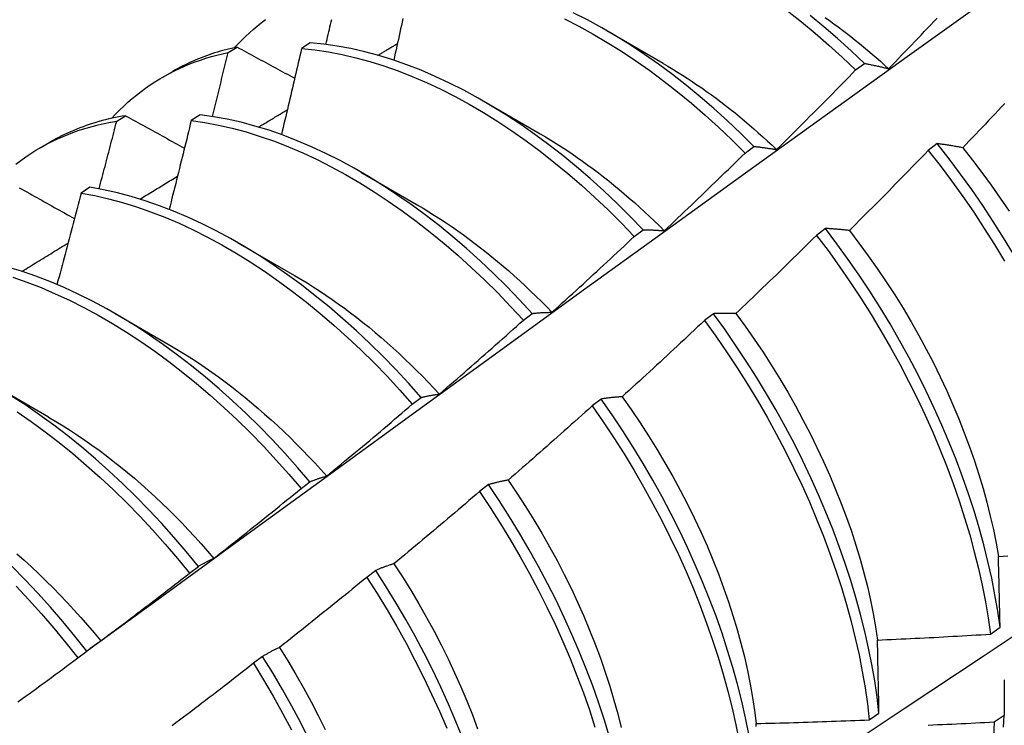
# Model space of a CAD drawing. Header units: inches. Extents: x 25 to 728, y 80 to 333.
# Tile 103 of 160: x 652.805 to 653.084, y 296.113 to 296.313. Entities that reach past the tile are written whole.
import ezdxf

# ---------------------------------------------------------------- set-up
doc = ezdxf.new("R2010")
doc.units = ezdxf.units.IN
doc.header["$MEASUREMENT"] = 0
doc.layers.add('Visible Edges(ANSI)', color=7, linetype='Continuous', lineweight=25)

msp = doc.modelspace()

# ---------------------------------------------------------------- linework, layer by layer
at = {"layer": 'Visible Edges(ANSI)'}
for p, q in [((652.97166, 296.30951), (652.98762, 296.30027)), ((652.88774, 296.30604), (652.88524, 296.30442)), ((652.86447, 296.30328), (652.867, 296.30483)), ((653.04213, 296.29834), (653.04464, 296.30022)), ((652.84602, 296.29635), (652.8488, 296.29795)), ((652.93686, 296.28947), (652.95282, 296.28023)), ((652.83291, 296.28382), (652.83543, 296.28538)), ((652.85651, 296.28565), (652.85401, 296.28402)), ((652.81122, 296.27631), (652.81401, 296.27792)), ((653.06526, 296.27748), (653.06273, 296.27556)), ((653.01083, 296.27482), (653.01334, 296.2767)), ((652.90206, 296.26943), (652.91802, 296.26019)), ((652.82532, 296.26511), (652.82282, 296.26346)), ((652.97949, 296.2512), (652.982, 296.25309)), ((653.03361, 296.25344), (653.03107, 296.25151)), ((652.86726, 296.24939), (652.88323, 296.24015)), ((652.83246, 296.22935), (652.84843, 296.22011)), ((652.94808, 296.22749), (652.9506, 296.22939)), ((653.00189, 296.22932), (652.99935, 296.22739)), ((652.79766, 296.20931), (652.81363, 296.20008)), ((652.91662, 296.20369), (652.91914, 296.2056)), ((652.97009, 296.20514), (652.96754, 296.20321)), ((652.88511, 296.17981), (652.88763, 296.18172)), ((652.93822, 296.1809), (652.93567, 296.17896)), ((652.85352, 296.15584), (652.85605, 296.15776)), ((652.90627, 296.1566), (652.90371, 296.15465)), ((653.08032, 296.13857), (653.08306, 296.14051)), ((652.82188, 296.13181), (652.82441, 296.13373)), ((652.87424, 296.13225), (652.87167, 296.1303)), ((653.046, 296.11429), (653.04875, 296.11623)), ((653.08422, 296.11551), (653.08142, 296.1136))]:
    msp.add_line(p, q, dxfattribs=at)
at = {"layer": 'Visible Edges(ANSI)', "flags": 128}
for points in [[(652.82437, 296.1337), (652.84779, 296.15077), (652.87118, 296.16781), (652.89454, 296.18481), (652.91788, 296.20177), (652.94119, 296.21869), (652.96447, 296.23557), (652.98774, 296.2524), (653.01098, 296.2692), (653.03419, 296.28594), (653.05739, 296.30264), (653.08057, 296.31929), (653.10373, 296.3359), (653.12688, 296.35245), (653.15001, 296.36895), (653.17313, 296.3854), (653.19623, 296.4018), (653.21933, 296.41814), (653.24241, 296.43442), (653.26548, 296.45065)], [(653.01334, 296.2767), (653.00961, 296.28039), (653.00584, 296.28397), (653.00201, 296.28742), (652.99815, 296.29075), (652.99424, 296.29396), (652.99031, 296.29703), (652.98634, 296.29997), (652.98235, 296.30277), (652.97834, 296.30543), (652.97432, 296.30794), (652.97028, 296.3103), (652.96624, 296.3125), (652.9622, 296.31456)], [(653.02285, 296.31506), (653.02679, 296.31197), (653.03069, 296.30875), (653.03455, 296.3054), (653.03836, 296.30193), (653.04213, 296.29834)], [(653.04464, 296.30022), (653.04086, 296.3038), (653.03704, 296.30726), (653.03318, 296.3106), (653.02928, 296.31381)], [(653.03352, 296.3132), (653.03474, 296.31233), (653.03596, 296.31145), (653.03718, 296.31055), (653.0384, 296.30964), (653.03961, 296.30872), (653.04081, 296.30778), (653.04202, 296.30682), (653.04322, 296.30585), (653.04442, 296.30487), (653.04561, 296.30387), (653.0468, 296.30286), (653.04798, 296.30184), (653.04916, 296.3008), (653.05033, 296.29975), (653.0515, 296.29869)], [(652.86625, 296.30467), (652.86728, 296.30576), (652.86833, 296.30683), (652.86939, 296.30786), (652.87048, 296.30887), (652.87159, 296.30984), (652.87272, 296.31079), (652.87386, 296.31171), (652.87503, 296.31259)], [(652.89215, 296.30559), (652.89232, 296.3063), (652.89248, 296.30701), (652.89265, 296.30772), (652.89282, 296.30842), (652.89298, 296.30913), (652.89315, 296.30984), (652.89331, 296.31055), (652.89348, 296.31126), (652.89364, 296.31197), (652.89381, 296.31268)], [(652.91397, 296.3129), (652.91375, 296.31192), (652.91354, 296.31094), (652.91332, 296.30995), (652.91311, 296.30897), (652.91289, 296.30799), (652.91267, 296.30701), (652.91245, 296.30603), (652.91224, 296.30504), (652.91202, 296.30406), (652.9118, 296.30308), (652.91158, 296.3021), (652.91136, 296.30111)], [(652.95972, 296.31281), (652.96376, 296.31074), (652.9678, 296.30852), (652.97183, 296.30615), (652.97586, 296.30363), (652.97987, 296.30096), (652.98386, 296.29815), (652.98782, 296.2952), (652.99176, 296.29212), (652.99566, 296.28891), (652.99952, 296.28556), (653.00334, 296.2821), (653.00711, 296.27852), (653.01083, 296.27482)], [(653.0515, 296.29869), (653.05242, 296.29964), (653.05334, 296.30059), (653.05426, 296.30155), (653.05518, 296.3025), (653.0561, 296.30346), (653.05702, 296.30441), (653.05793, 296.30537), (653.05885, 296.30633), (653.05976, 296.30728), (653.06068, 296.30824), (653.06159, 296.3092), (653.0625, 296.31016), (653.06341, 296.31113), (653.06432, 296.31209), (653.06523, 296.31305)], [(652.982, 296.25309), (652.97832, 296.25689), (652.97459, 296.26057), (652.97081, 296.26414), (652.96699, 296.26758), (652.96312, 296.27091), (652.95921, 296.27411), (652.95527, 296.27717), (652.95131, 296.2801), (652.94731, 296.28289), (652.9433, 296.28554), (652.93928, 296.28804), (652.93524, 296.29039), (652.9312, 296.29259), (652.92716, 296.29464), (652.92312, 296.29652), (652.91909, 296.29825), (652.91508, 296.29981), (652.91108, 296.30121), (652.90711, 296.30244), (652.90316, 296.3035), (652.89925, 296.30439), (652.89537, 296.30512), (652.89154, 296.30567), (652.88774, 296.30604)], [(652.90688, 296.3025), (652.90711, 296.30264), (652.90734, 296.30278), (652.90757, 296.30292), (652.9078, 296.30305), (652.90803, 296.30319), (652.90826, 296.30333), (652.90849, 296.30347), (652.90872, 296.30361), (652.90895, 296.30374), (652.90918, 296.30388), (652.90941, 296.30402), (652.90964, 296.30416), (652.90987, 296.3043), (652.9101, 296.30443), (652.91033, 296.30457), (652.91056, 296.30471), (652.91079, 296.30485), (652.91102, 296.30498), (652.91125, 296.30512), (652.91148, 296.30526), (652.91171, 296.3054), (652.91195, 296.30554), (652.91218, 296.30567), (652.91241, 296.30581)], [(652.83145, 296.28463), (652.83257, 296.28582), (652.83372, 296.28698), (652.83489, 296.2881), (652.83608, 296.28918), (652.8373, 296.29024), (652.83854, 296.29125), (652.8398, 296.29223), (652.84109, 296.29318), (652.8424, 296.29409), (652.84373, 296.29496), (652.84508, 296.2958), (652.84645, 296.2966), (652.84785, 296.29736), (652.84926, 296.29809), (652.8507, 296.29878), (652.85215, 296.29943), (652.85363, 296.30004), (652.85512, 296.30062), (652.85663, 296.30116), (652.85817, 296.30166), (652.85972, 296.30212), (652.86128, 296.30255), (652.86287, 296.30293), (652.86447, 296.30328)], [(652.867, 296.30483), (652.86618, 296.30466), (652.86538, 296.30447), (652.86457, 296.30428), (652.86378, 296.30407), (652.86298, 296.30386), (652.86219, 296.30364), (652.86141, 296.3034), (652.86063, 296.30316), (652.85985, 296.30291), (652.85908, 296.30264), (652.85831, 296.30237), (652.85755, 296.30209), (652.85679, 296.3018), (652.85604, 296.3015), (652.8553, 296.30119), (652.85455, 296.30086), (652.85382, 296.30053), (652.85309, 296.30019), (652.85236, 296.29984), (652.85164, 296.29949), (652.85092, 296.29912), (652.85021, 296.29874), (652.8495, 296.29835), (652.8488, 296.29795)], [(652.86001, 296.28517), (652.8602, 296.28592), (652.86039, 296.28668), (652.86058, 296.28743), (652.86077, 296.28819), (652.86095, 296.28894), (652.86114, 296.2897), (652.86133, 296.29045), (652.86151, 296.29121), (652.8617, 296.29196), (652.86189, 296.29272), (652.86207, 296.29347), (652.86226, 296.29423), (652.86245, 296.29498), (652.86263, 296.29574), (652.86282, 296.29649), (652.863, 296.29725), (652.86318, 296.298), (652.86337, 296.29876), (652.86355, 296.29951), (652.86374, 296.30026), (652.86392, 296.30102), (652.8641, 296.30177), (652.86429, 296.30253), (652.86447, 296.30328)], [(652.867, 296.30483), (652.86767, 296.30446), (652.86835, 296.3041), (652.86902, 296.30373), (652.8697, 296.30336), (652.87037, 296.303), (652.87105, 296.30263), (652.87173, 296.30226), (652.87241, 296.30189), (652.87308, 296.30153), (652.87376, 296.30116), (652.87444, 296.30079), (652.87512, 296.30042), (652.8758, 296.30006), (652.87648, 296.29969), (652.87716, 296.29932), (652.87784, 296.29895), (652.87852, 296.29859), (652.87921, 296.29822), (652.87989, 296.29785), (652.88057, 296.29748), (652.88126, 296.29711), (652.88194, 296.29674), (652.88262, 296.29638), (652.88331, 296.29601)], [(652.88524, 296.30442), (652.88501, 296.3034), (652.88478, 296.30239), (652.88455, 296.30137), (652.88431, 296.30036), (652.88408, 296.29934), (652.88384, 296.29833), (652.88361, 296.29731), (652.88337, 296.2963), (652.88314, 296.29528), (652.8829, 296.29427), (652.88267, 296.29325), (652.88243, 296.29223), (652.88219, 296.29122), (652.88195, 296.2902), (652.88172, 296.28919), (652.88148, 296.28817), (652.88124, 296.28715), (652.881, 296.28614), (652.88076, 296.28512), (652.88052, 296.2841), (652.88028, 296.28309), (652.88003, 296.28207), (652.87979, 296.28105), (652.87955, 296.28004)], [(652.88524, 296.30442), (652.88904, 296.30403), (652.89288, 296.30346), (652.89676, 296.30273), (652.90067, 296.30182), (652.90462, 296.30075), (652.9086, 296.2995), (652.9126, 296.29809), (652.91661, 296.29652), (652.92064, 296.29478), (652.92468, 296.29288), (652.92872, 296.29083), (652.93276, 296.28862), (652.9368, 296.28626), (652.94082, 296.28374), (652.94483, 296.28108), (652.94882, 296.27828), (652.95279, 296.27534), (652.95672, 296.27227), (652.96063, 296.26906), (652.96449, 296.26573), (652.96832, 296.26227), (652.97209, 296.25869), (652.97582, 296.255), (652.97949, 296.2512)], [(652.98763, 296.30021), (652.98901, 296.29941), (652.99038, 296.29859), (652.99175, 296.29775), (652.99312, 296.29688), (652.99449, 296.296), (652.99586, 296.2951), (652.99722, 296.29418), (652.99858, 296.29325), (652.99994, 296.29229), (653.0013, 296.29131), (653.00265, 296.29032), (653.00399, 296.28931), (653.00534, 296.28827), (653.00667, 296.28723), (653.00801, 296.28616), (653.00934, 296.28507), (653.01066, 296.28397), (653.01198, 296.28285), (653.01329, 296.28171), (653.0146, 296.28056), (653.0159, 296.27939), (653.01719, 296.2782), (653.01848, 296.277), (653.01976, 296.27578)], [(653.04464, 296.30022), (653.04491, 296.30016), (653.04519, 296.30011), (653.04547, 296.30006), (653.04575, 296.3), (653.04603, 296.29994), (653.04632, 296.29989), (653.0466, 296.29983), (653.04688, 296.29977), (653.04717, 296.29971), (653.04745, 296.29965), (653.04774, 296.29959), (653.04802, 296.29952), (653.04831, 296.29946), (653.04859, 296.2994), (653.04888, 296.29933), (653.04917, 296.29926), (653.04946, 296.29919), (653.04975, 296.29912), (653.05004, 296.29905), (653.05033, 296.29898), (653.05062, 296.29891), (653.05092, 296.29884), (653.05121, 296.29876), (653.0515, 296.29869)], [(653.01976, 296.27578), (653.0207, 296.27671), (653.02164, 296.27764), (653.02258, 296.27858), (653.02352, 296.27951), (653.02446, 296.28044), (653.0254, 296.28138), (653.02633, 296.28231), (653.02727, 296.28325), (653.0282, 296.28418), (653.02914, 296.28512), (653.03007, 296.28606), (653.031, 296.287), (653.03194, 296.28794), (653.03287, 296.28888), (653.0338, 296.28982), (653.03473, 296.29077), (653.03566, 296.29171), (653.03658, 296.29265), (653.03751, 296.2936), (653.03844, 296.29455), (653.03936, 296.29549), (653.04029, 296.29644), (653.04121, 296.29739), (653.04213, 296.29834)], [(653.08436, 296.28884), (653.08345, 296.28787), (653.08254, 296.2869), (653.08163, 296.28593), (653.08072, 296.28497), (653.07981, 296.28401), (653.07889, 296.28304), (653.07798, 296.28208), (653.07706, 296.28112), (653.07615, 296.28016), (653.07523, 296.2792), (653.07431, 296.27824), (653.07339, 296.27728), (653.07247, 296.27632)], [(652.83543, 296.28538), (652.83447, 296.28523), (652.83351, 296.28505), (652.83256, 296.28487), (652.83161, 296.28467), (652.83067, 296.28446), (652.82974, 296.28423), (652.82881, 296.28399), (652.82789, 296.28374), (652.82697, 296.28347), (652.82606, 296.28319), (652.82516, 296.2829), (652.82426, 296.2826), (652.82337, 296.28228), (652.82248, 296.28195), (652.8216, 296.2816), (652.82073, 296.28124), (652.81987, 296.28087), (652.81901, 296.28049), (652.81816, 296.28009), (652.81731, 296.27968), (652.81647, 296.27926), (652.81564, 296.27883), (652.81482, 296.27838), (652.81401, 296.27792)], [(652.83543, 296.28538), (652.83612, 296.285), (652.83681, 296.28462), (652.8375, 296.28424), (652.83819, 296.28386), (652.83888, 296.28348), (652.83958, 296.2831), (652.84027, 296.28271), (652.84096, 296.28233), (652.84165, 296.28195), (652.84235, 296.28157), (652.84304, 296.28119), (652.84373, 296.2808), (652.84443, 296.28042), (652.84512, 296.28004), (652.84582, 296.27965), (652.84652, 296.27927), (652.84721, 296.27889), (652.84791, 296.27851), (652.84861, 296.27812), (652.84931, 296.27774), (652.85, 296.27736), (652.8507, 296.27697), (652.8514, 296.27659), (652.8521, 296.27621)], [(652.9506, 296.22939), (652.94698, 296.23328), (652.9433, 296.23707), (652.93957, 296.24074), (652.93579, 296.2443), (652.93196, 296.24775), (652.92809, 296.25106), (652.92418, 296.25425), (652.92024, 296.25731), (652.91627, 296.26023), (652.91228, 296.26301), (652.90827, 296.26565), (652.90424, 296.26815), (652.9002, 296.27049), (652.89616, 296.27268), (652.89212, 296.27471), (652.88808, 296.27659), (652.88406, 296.2783), (652.88004, 296.27986), (652.87605, 296.28125), (652.87207, 296.28247), (652.86813, 296.28352), (652.86422, 296.2844), (652.86034, 296.28511), (652.85651, 296.28565)], [(652.87309, 296.28217), (652.87343, 296.28237), (652.87377, 296.28258), (652.87411, 296.28278), (652.87444, 296.28299), (652.87478, 296.28319), (652.87512, 296.2834), (652.87546, 296.2836), (652.8758, 296.28381), (652.87614, 296.28401), (652.87648, 296.28422), (652.87682, 296.28442), (652.87715, 296.28462), (652.87749, 296.28483), (652.87783, 296.28503), (652.87817, 296.28524), (652.87851, 296.28544), (652.87885, 296.28565), (652.87919, 296.28585), (652.87953, 296.28606), (652.87986, 296.28626), (652.8802, 296.28647), (652.88054, 296.28667), (652.88088, 296.28687), (652.88122, 296.28708)], [(652.80437, 296.27171), (652.80575, 296.27275), (652.80716, 296.27375), (652.80859, 296.2747), (652.81005, 296.27562), (652.81153, 296.27649), (652.81304, 296.27732), (652.81458, 296.2781), (652.81613, 296.27885), (652.81771, 296.27954), (652.81932, 296.2802), (652.82094, 296.28081), (652.82259, 296.28137), (652.82426, 296.28189), (652.82595, 296.28237), (652.82766, 296.2828), (652.82939, 296.28319), (652.83114, 296.28353), (652.83291, 296.28382)], [(652.82792, 296.26466), (652.82813, 296.26546), (652.82834, 296.26626), (652.82855, 296.26706), (652.82876, 296.26785), (652.82897, 296.26865), (652.82918, 296.26945), (652.82939, 296.27025), (652.8296, 296.27105), (652.82981, 296.27185), (652.83002, 296.27265), (652.83023, 296.27344), (652.83044, 296.27424), (652.83064, 296.27504), (652.83085, 296.27584), (652.83106, 296.27664), (652.83127, 296.27744), (652.83147, 296.27823), (652.83168, 296.27903), (652.83189, 296.27983), (652.83209, 296.28063), (652.8323, 296.28143), (652.8325, 296.28223), (652.83271, 296.28302), (652.83291, 296.28382)], [(652.85401, 296.28402), (652.85376, 296.28297), (652.8535, 296.28192), (652.85325, 296.28087), (652.85299, 296.27983), (652.85273, 296.27878), (652.85248, 296.27773), (652.85222, 296.27668), (652.85196, 296.27564), (652.8517, 296.27459), (652.85144, 296.27354), (652.85118, 296.27249), (652.85092, 296.27144), (652.85066, 296.2704), (652.8504, 296.26935), (652.85014, 296.2683), (652.84988, 296.26725), (652.84962, 296.2662), (652.84935, 296.26515), (652.84909, 296.2641), (652.84883, 296.26306), (652.84856, 296.26201), (652.8483, 296.26096), (652.84803, 296.25991), (652.84777, 296.25886)], [(652.85401, 296.28402), (652.85785, 296.28346), (652.86173, 296.28274), (652.86564, 296.28184), (652.86959, 296.28078), (652.87356, 296.27954), (652.87756, 296.27814), (652.88158, 296.27658), (652.8856, 296.27485), (652.88964, 296.27296), (652.89368, 296.27092), (652.89772, 296.26871), (652.90176, 296.26636), (652.90578, 296.26386), (652.9098, 296.26121), (652.91379, 296.25841), (652.91775, 296.25548), (652.92169, 296.25241), (652.9256, 296.24922), (652.92947, 296.24589), (652.93329, 296.24244), (652.93707, 296.23887), (652.9408, 296.23518), (652.94447, 296.23139), (652.94808, 296.22749)], [(652.95282, 296.28027), (652.95433, 296.27938), (652.95584, 296.27847), (652.95735, 296.27753), (652.95885, 296.27657), (652.96036, 296.27559), (652.96186, 296.27458), (652.96335, 296.27355), (652.96485, 296.2725), (652.96633, 296.27142), (652.96782, 296.27032), (652.9693, 296.2692), (652.97077, 296.26806), (652.97225, 296.2669), (652.97371, 296.26572), (652.97517, 296.26451), (652.97662, 296.26329), (652.97807, 296.26204), (652.97951, 296.26078), (652.98094, 296.25949), (652.98236, 296.25819), (652.98378, 296.25687), (652.98519, 296.25553), (652.98659, 296.25417), (652.98798, 296.25279)], [(653.07247, 296.27632), (653.07217, 296.27638), (653.07186, 296.27644), (653.07155, 296.27649), (653.07124, 296.27655), (653.07094, 296.27661), (653.07063, 296.27666), (653.07033, 296.27671), (653.07002, 296.27677), (653.06972, 296.27682), (653.06942, 296.27687), (653.06912, 296.27692), (653.06881, 296.27697), (653.06851, 296.27701), (653.06821, 296.27706), (653.06792, 296.27711), (653.06762, 296.27715), (653.06732, 296.2772), (653.06702, 296.27724), (653.06673, 296.27728), (653.06643, 296.27733), (653.06614, 296.27737), (653.06585, 296.27741), (653.06555, 296.27744), (653.06526, 296.27748)], [(653.08687, 296.24618), (653.08405, 296.25084), (653.08114, 296.25544), (653.07814, 296.25999), (653.07505, 296.26447), (653.07187, 296.26888), (653.0686, 296.27322), (653.06526, 296.27748)], [(652.98798, 296.25279), (652.98894, 296.2537), (652.9899, 296.25461), (652.99086, 296.25552), (652.99182, 296.25643), (652.99278, 296.25734), (652.99374, 296.25825), (652.99469, 296.25916), (652.99565, 296.26008), (652.9966, 296.26099), (652.99756, 296.26191), (652.99851, 296.26282), (652.99946, 296.26374), (653.00042, 296.26466), (653.00137, 296.26558), (653.00232, 296.2665), (653.00327, 296.26742), (653.00422, 296.26834), (653.00516, 296.26926), (653.00611, 296.27019), (653.00706, 296.27111), (653.008, 296.27204), (653.00895, 296.27296), (653.00989, 296.27389), (653.01083, 296.27482)], [(653.01334, 296.2767), (653.0136, 296.27668), (653.01386, 296.27665), (653.01412, 296.27662), (653.01438, 296.27659), (653.01465, 296.27656), (653.01491, 296.27653), (653.01517, 296.27649), (653.01544, 296.27646), (653.0157, 296.27643), (653.01597, 296.27639), (653.01624, 296.27635), (653.0165, 296.27632), (653.01677, 296.27628), (653.01704, 296.27624), (653.01731, 296.2762), (653.01758, 296.27615), (653.01785, 296.27611), (653.01812, 296.27607), (653.01839, 296.27602), (653.01867, 296.27598), (653.01894, 296.27593), (653.01921, 296.27588), (653.01949, 296.27583), (653.01976, 296.27578)], [(653.06273, 296.27556), (653.06181, 296.27461), (653.06089, 296.27365), (653.05996, 296.2727), (653.05904, 296.27175), (653.05811, 296.27079), (653.05719, 296.26984), (653.05626, 296.26889), (653.05533, 296.26794), (653.0544, 296.267), (653.05347, 296.26605), (653.05254, 296.2651), (653.05161, 296.26416), (653.05068, 296.26321), (653.04975, 296.26227), (653.04882, 296.26132), (653.04788, 296.26038), (653.04695, 296.25944), (653.04601, 296.2585), (653.04508, 296.25756), (653.04414, 296.25662), (653.0432, 296.25568), (653.04227, 296.25474), (653.04133, 296.25381), (653.04039, 296.25287)], [(653.06273, 296.27556), (653.06607, 296.2713), (653.06933, 296.26695), (653.0725, 296.26253), (653.07559, 296.25804), (653.07858, 296.25349), (653.08148, 296.24888), (653.08429, 296.24423)], [(653.07247, 296.27632), (653.07524, 296.27284), (653.07793, 296.2693), (653.08057, 296.2657), (653.08313, 296.26205), (653.08563, 296.25835)], [(652.83949, 296.26177), (652.83993, 296.26204), (652.84037, 296.26231), (652.84082, 296.26258), (652.84126, 296.26285), (652.8417, 296.26312), (652.84215, 296.26339), (652.84259, 296.26366), (652.84303, 296.26393), (652.84348, 296.2642), (652.84392, 296.26447), (652.84436, 296.26474), (652.84481, 296.26501), (652.84525, 296.26528), (652.84569, 296.26555), (652.84614, 296.26582), (652.84658, 296.26609), (652.84702, 296.26636), (652.84747, 296.26663), (652.84791, 296.2669), (652.84835, 296.26717), (652.8488, 296.26744), (652.84924, 296.26771), (652.84968, 296.26798), (652.85013, 296.26825)], [(652.80534, 296.26499), (652.80605, 296.2646), (652.80675, 296.2642), (652.80746, 296.26381), (652.80816, 296.26341), (652.80887, 296.26301), (652.80957, 296.26262), (652.81028, 296.26222), (652.81099, 296.26182), (652.8117, 296.26143), (652.81241, 296.26103), (652.81312, 296.26063), (652.81383, 296.26024), (652.81454, 296.25984), (652.81525, 296.25944), (652.81596, 296.25904), (652.81667, 296.25865), (652.81738, 296.25825), (652.8181, 296.25785), (652.81881, 296.25745), (652.81952, 296.25705), (652.82024, 296.25666), (652.82095, 296.25626)], [(652.82282, 296.26346), (652.82254, 296.26238), (652.82227, 296.26131), (652.82199, 296.26023), (652.82171, 296.25915), (652.82143, 296.25807), (652.82115, 296.257), (652.82086, 296.25592), (652.82058, 296.25484), (652.8203, 296.25376), (652.82002, 296.25268), (652.81973, 296.25161), (652.81945, 296.25053), (652.81916, 296.24945), (652.81888, 296.24837), (652.81859, 296.24729), (652.81831, 296.24622), (652.81802, 296.24514), (652.81773, 296.24406), (652.81745, 296.24298), (652.81716, 296.2419), (652.81687, 296.24082), (652.81658, 296.23975), (652.81629, 296.23867), (652.816, 296.23759)], [(652.82282, 296.26346), (652.8267, 296.26275), (652.83061, 296.26186), (652.83456, 296.26081), (652.83853, 296.25958), (652.84252, 296.25819), (652.84654, 296.25664), (652.85057, 296.25492), (652.8546, 296.25304), (652.85864, 296.251), (652.86269, 296.24881), (652.86672, 296.24647), (652.87075, 296.24397), (652.87476, 296.24133), (652.87875, 296.23854), (652.88272, 296.23562), (652.88666, 296.23256), (652.89057, 296.22937), (652.89444, 296.22605), (652.89827, 296.22261), (652.90205, 296.21904), (652.90578, 296.21537), (652.90946, 296.21158), (652.91307, 296.20769), (652.91662, 296.20369)], [(652.91914, 296.2056), (652.91559, 296.20959), (652.91197, 296.21347), (652.90829, 296.21725), (652.90455, 296.22092), (652.90077, 296.22447), (652.89693, 296.22791), (652.89306, 296.23122), (652.88915, 296.2344), (652.88521, 296.23745), (652.88124, 296.24036), (652.87724, 296.24314), (652.87323, 296.24577), (652.8692, 296.24825), (652.86517, 296.25058), (652.86112, 296.25276), (652.85708, 296.25479), (652.85305, 296.25666), (652.84902, 296.25836), (652.84501, 296.25991), (652.84101, 296.26128), (652.83704, 296.26249), (652.8331, 296.26354), (652.82919, 296.26441), (652.82532, 296.26511)], [(652.94513, 296.04464), (652.96742, 296.05918), (652.98968, 296.07375), (653.0119, 296.08835), (653.03408, 296.10299), (653.05621, 296.11765), (653.07831, 296.13234), (653.10037, 296.14706), (653.12239, 296.16181), (653.14437, 296.17658), (653.1663, 296.19138), (653.1882, 296.20621), (653.21006, 296.22105), (653.23187, 296.23592), (653.25365, 296.25081), (653.27538, 296.26573)], [(652.91801, 296.26014), (652.91966, 296.25917), (652.92131, 296.25817), (652.92295, 296.25714), (652.92459, 296.25609), (652.92623, 296.25501), (652.92786, 296.2539), (652.92949, 296.25277), (652.93112, 296.25161), (652.93274, 296.25042), (652.93436, 296.24921), (652.93597, 296.24797), (652.93757, 296.24671), (652.93916, 296.24542), (652.94075, 296.24411), (652.94234, 296.24277), (652.94391, 296.24141), (652.94547, 296.24003), (652.94703, 296.23862), (652.94858, 296.23719), (652.95012, 296.23574), (652.95164, 296.23427), (652.95316, 296.23277), (652.95467, 296.23125), (652.95616, 296.22971)], [(652.982, 296.25309), (652.98224, 296.25309), (652.98248, 296.25309), (652.98272, 296.25309), (652.98297, 296.25308), (652.98321, 296.25308), (652.98346, 296.25307), (652.9837, 296.25307), (652.98395, 296.25306), (652.9842, 296.25305), (652.98445, 296.25304), (652.98469, 296.25303), (652.98494, 296.25302), (652.98519, 296.253), (652.98544, 296.25299), (652.98569, 296.25297), (652.98595, 296.25296), (652.9862, 296.25294), (652.98645, 296.25292), (652.9867, 296.2529), (652.98696, 296.25288), (652.98721, 296.25286), (652.98747, 296.25284), (652.98773, 296.25281), (652.98798, 296.25279)], [(653.04039, 296.25287), (653.0401, 296.2529), (653.03981, 296.25294), (653.03952, 296.25297), (653.03923, 296.253), (653.03894, 296.25303), (653.03865, 296.25306), (653.03837, 296.25309), (653.03808, 296.25312), (653.0378, 296.25315), (653.03751, 296.25317), (653.03723, 296.2532), (653.03695, 296.25322), (653.03666, 296.25325), (653.03638, 296.25327), (653.0361, 296.25329), (653.03582, 296.25331), (653.03554, 296.25333), (653.03526, 296.25335), (653.03499, 296.25337), (653.03471, 296.25338), (653.03443, 296.2534), (653.03416, 296.25341), (653.03388, 296.25343), (653.03361, 296.25344)], [(653.08306, 296.14051), (653.0824, 296.14509), (653.08161, 296.14971), (653.08068, 296.15439), (653.07963, 296.15911), (653.07844, 296.16387), (653.07713, 296.16866), (653.07569, 296.17347), (653.07412, 296.17831), (653.07242, 296.18316), (653.07061, 296.18802), (653.06867, 296.19287), (653.06661, 296.19773), (653.06443, 296.20257), (653.06215, 296.2074), (653.05975, 296.2122), (653.05724, 296.21698), (653.05462, 296.22172), (653.0519, 296.22642), (653.04909, 296.23107), (653.04617, 296.23567), (653.04316, 296.24022), (653.04006, 296.2447), (653.03688, 296.2491), (653.03361, 296.25344)], [(653.04039, 296.25287), (653.04309, 296.24933), (653.04573, 296.24573), (653.0483, 296.24208), (653.0508, 296.23838), (653.05323, 296.23464), (653.05558, 296.23085), (653.05785, 296.22702), (653.06004, 296.22317), (653.06215, 296.21928), (653.06417, 296.21537), (653.0661, 296.21143), (653.06795, 296.20748), (653.0697, 296.20353), (653.07136, 296.19956), (653.07293, 296.19559), (653.0744, 296.19163), (653.07577, 296.18767), (653.07705, 296.18373), (653.07823, 296.17981), (653.07931, 296.1759), (653.08029, 296.17202), (653.08116, 296.16818), (653.08193, 296.16437), (653.0826, 296.1606)], [(652.80606, 296.24129), (652.8066, 296.24163), (652.80715, 296.24196), (652.80769, 296.2423), (652.80824, 296.24263), (652.80878, 296.24297), (652.80933, 296.2433), (652.80987, 296.24364), (652.81041, 296.24397), (652.81096, 296.24431), (652.8115, 296.24464), (652.81205, 296.24498), (652.81259, 296.24531), (652.81314, 296.24564), (652.81368, 296.24598), (652.81423, 296.24631), (652.81477, 296.24665), (652.81532, 296.24698), (652.81586, 296.24732), (652.81641, 296.24765), (652.81695, 296.24798), (652.8175, 296.24832), (652.81804, 296.24865), (652.81859, 296.24899), (652.81913, 296.24932)], [(652.95616, 296.22971), (652.95714, 296.2306), (652.95812, 296.23149), (652.9591, 296.23237), (652.96008, 296.23326), (652.96106, 296.23415), (652.96203, 296.23504), (652.96301, 296.23593), (652.96398, 296.23682), (652.96496, 296.23771), (652.96593, 296.2386), (652.96691, 296.2395), (652.96788, 296.24039), (652.96885, 296.24129), (652.96982, 296.24219), (652.97079, 296.24308), (652.97176, 296.24398), (652.97273, 296.24488), (652.9737, 296.24578), (652.97466, 296.24668), (652.97563, 296.24758), (652.97659, 296.24849), (652.97756, 296.24939), (652.97852, 296.25029), (652.97949, 296.2512)], [(653.03107, 296.25151), (653.03013, 296.25058), (653.02919, 296.24965), (653.02824, 296.24872), (653.0273, 296.24779), (653.02635, 296.24686), (653.02541, 296.24593), (653.02446, 296.245), (653.02351, 296.24407), (653.02256, 296.24315), (653.02161, 296.24222), (653.02066, 296.2413), (653.01971, 296.24037), (653.01876, 296.23945), (653.01781, 296.23853), (653.01685, 296.23761), (653.0159, 296.23669), (653.01494, 296.23577), (653.01399, 296.23485), (653.01303, 296.23393), (653.01208, 296.23302), (653.01112, 296.2321), (653.01016, 296.23119), (653.0092, 296.23027), (653.00824, 296.22936)], [(653.03107, 296.25151), (653.03434, 296.24717), (653.03751, 296.24276), (653.04061, 296.23827), (653.04361, 296.23373), (653.04652, 296.22912), (653.04933, 296.22446), (653.05204, 296.21976), (653.05465, 296.21502), (653.05715, 296.21024), (653.05954, 296.20543), (653.06182, 296.20061), (653.06398, 296.19576), (653.06603, 296.19091), (653.06796, 296.18605), (653.06977, 296.18119), (653.07146, 296.17634), (653.07302, 296.17151), (653.07445, 296.16669), (653.07575, 296.16191), (653.07693, 296.15715), (653.07797, 296.15243), (653.07889, 296.14776), (653.07967, 296.14314), (653.08032, 296.13857)], [(652.88763, 296.18172), (652.88414, 296.1858), (652.88057, 296.18978), (652.87695, 296.19366), (652.87327, 296.19743), (652.86953, 296.20109), (652.86574, 296.20464), (652.86191, 296.20807), (652.85803, 296.21137), (652.85412, 296.21454), (652.85017, 296.21759), (652.8462, 296.22049), (652.84221, 296.22326), (652.83819, 296.22588), (652.83416, 296.22835), (652.83013, 296.23068), (652.82609, 296.23285), (652.82204, 296.23487), (652.81801, 296.23672), (652.81398, 296.23842), (652.80997, 296.23995), (652.80598, 296.24132), (652.80201, 296.24252)], [(652.80349, 296.23962), (652.80749, 296.23824), (652.8115, 296.23669), (652.81553, 296.23499), (652.81956, 296.23312), (652.82361, 296.23109), (652.82765, 296.22891), (652.83168, 296.22657), (652.83571, 296.22408), (652.83972, 296.22145), (652.84372, 296.21867), (652.84769, 296.21576), (652.85163, 296.21271), (652.85554, 296.20952), (652.85941, 296.20621), (652.86324, 296.20278), (652.86703, 296.19922), (652.87076, 296.19555), (652.87444, 296.19177), (652.87806, 296.18788), (652.88162, 296.18389), (652.88511, 296.17981)], [(652.88323, 296.24016), (652.88502, 296.23911), (652.8868, 296.23803), (652.88858, 296.23692), (652.89035, 296.23577), (652.89212, 296.23459), (652.89389, 296.23338), (652.89565, 296.23214), (652.8974, 296.23087), (652.89915, 296.22956), (652.9009, 296.22822), (652.90263, 296.22686), (652.90436, 296.22546), (652.90608, 296.22403), (652.90779, 296.22257), (652.90949, 296.22109), (652.91118, 296.21958), (652.91286, 296.21804), (652.91453, 296.21647), (652.91619, 296.21488), (652.91783, 296.21327), (652.91947, 296.21162), (652.92109, 296.20996), (652.9227, 296.20827), (652.92429, 296.20656)], [(652.9506, 296.22939), (652.95082, 296.22942), (652.95105, 296.22944), (652.95127, 296.22946), (652.9515, 296.22949), (652.95173, 296.22951), (652.95196, 296.22953), (652.95218, 296.22955), (652.95241, 296.22956), (652.95264, 296.22958), (652.95287, 296.2296), (652.9531, 296.22961), (652.95333, 296.22963), (652.95357, 296.22964), (652.9538, 296.22965), (652.95403, 296.22966), (652.95427, 296.22967), (652.9545, 296.22968), (652.95474, 296.22969), (652.95497, 296.2297), (652.95521, 296.2297), (652.95545, 296.22971), (652.95568, 296.22971), (652.95592, 296.22971), (652.95616, 296.22971)], [(652.92429, 296.20656), (652.92529, 296.20742), (652.92629, 296.20828), (652.92729, 296.20915), (652.92829, 296.21001), (652.92928, 296.21088), (652.93028, 296.21174), (652.93128, 296.21261), (652.93227, 296.21348), (652.93327, 296.21435), (652.93426, 296.21522), (652.93525, 296.21609), (652.93624, 296.21696), (652.93723, 296.21783), (652.93822, 296.21871), (652.93921, 296.21958), (652.9402, 296.22046), (652.94119, 296.22133), (652.94218, 296.22221), (652.94316, 296.22309), (652.94415, 296.22397), (652.94513, 296.22485), (652.94612, 296.22573), (652.9471, 296.22661), (652.94808, 296.22749)], [(652.99935, 296.22739), (652.99838, 296.22648), (652.99742, 296.22557), (652.99645, 296.22466), (652.99549, 296.22376), (652.99452, 296.22285), (652.99356, 296.22195), (652.99259, 296.22104), (652.99162, 296.22014), (652.99065, 296.21923), (652.98968, 296.21833), (652.98871, 296.21743), (652.98774, 296.21653), (652.98677, 296.21563), (652.9858, 296.21473), (652.98482, 296.21383), (652.98385, 296.21294), (652.98287, 296.21204), (652.9819, 296.21115), (652.98092, 296.21025), (652.97995, 296.20936), (652.97897, 296.20847), (652.97799, 296.20757), (652.97701, 296.20668), (652.97603, 296.20579)], [(652.99935, 296.22739), (653.00253, 296.22298), (653.00563, 296.2185), (653.00863, 296.21396), (653.01155, 296.20936), (653.01437, 296.2047), (653.01708, 296.2), (653.0197, 296.19526), (653.0222, 296.19048), (653.0246, 296.18568), (653.02689, 296.18085), (653.02906, 296.17601), (653.03112, 296.17116), (653.03305, 296.1663), (653.03487, 296.16144), (653.03656, 296.15659), (653.03813, 296.15176), (653.03957, 296.14694), (653.04088, 296.14215), (653.04207, 296.13739), (653.04312, 296.13267), (653.04404, 296.128), (653.04483, 296.12337), (653.04548, 296.1188), (653.046, 296.11429)], [(653.00824, 296.22936), (653.00797, 296.22937), (653.0077, 296.22938), (653.00742, 296.22939), (653.00715, 296.22939), (653.00688, 296.2294), (653.00661, 296.2294), (653.00635, 296.22941), (653.00608, 296.22941), (653.00581, 296.22941), (653.00554, 296.22941), (653.00528, 296.22941), (653.00501, 296.22941), (653.00475, 296.22941), (653.00448, 296.22941), (653.00422, 296.2294), (653.00396, 296.2294), (653.0037, 296.22939), (653.00344, 296.22939), (653.00318, 296.22938), (653.00292, 296.22937), (653.00266, 296.22936), (653.0024, 296.22935), (653.00214, 296.22934), (653.00189, 296.22932)], [(653.04875, 296.11623), (653.04822, 296.12074), (653.04756, 296.12532), (653.04676, 296.12995), (653.04583, 296.13463), (653.04476, 296.13935), (653.04357, 296.14411), (653.04225, 296.1489), (653.0408, 296.15372), (653.03922, 296.15856), (653.03752, 296.16341), (653.03569, 296.16827), (653.03375, 296.17312), (653.03168, 296.17798), (653.0295, 296.18282), (653.02721, 296.18765), (653.0248, 296.19245), (653.02229, 296.19722), (653.01966, 296.20196), (653.01694, 296.20666), (653.01412, 296.21131), (653.0112, 296.21591), (653.00818, 296.22044), (653.00508, 296.22492), (653.00189, 296.22932)], [(653.00824, 296.22936), (653.01088, 296.22577), (653.01344, 296.22212), (653.01593, 296.21842), (653.01835, 296.21467), (653.0207, 296.21088), (653.02296, 296.20705), (653.02515, 296.20319), (653.02725, 296.1993), (653.02928, 296.19538), (653.03121, 296.19145), (653.03306, 296.1875), (653.03483, 296.18354), (653.0365, 296.17957), (653.03807, 296.17561), (653.03956, 296.17164), (653.04094, 296.16769), (653.04223, 296.16375), (653.04342, 296.15982), (653.0445, 296.15592), (653.04548, 296.15205), (653.04636, 296.1482), (653.04712, 296.14439), (653.04779, 296.14063), (653.04835, 296.1369)], [(652.84842, 296.22013), (652.85034, 296.219), (652.85225, 296.21782), (652.85417, 296.21661), (652.85608, 296.21536), (652.85798, 296.21408), (652.85988, 296.21275), (652.86177, 296.21139), (652.86366, 296.21), (652.86554, 296.20857), (652.86741, 296.2071), (652.86927, 296.2056), (652.87113, 296.20407), (652.87297, 296.20251), (652.8748, 296.20091), (652.87662, 296.19929), (652.87843, 296.19763), (652.88022, 296.19594), (652.88201, 296.19422), (652.88377, 296.19248), (652.88553, 296.1907), (652.88726, 296.1889), (652.88899, 296.18707), (652.89069, 296.18521), (652.89238, 296.18333)], [(652.85605, 296.15776), (652.85263, 296.16193), (652.84913, 296.166), (652.84556, 296.16997), (652.84193, 296.17385), (652.83825, 296.17761), (652.83451, 296.18127), (652.83072, 296.18481), (652.82688, 296.18823), (652.823, 296.19152), (652.81909, 296.19469), (652.81514, 296.19772), (652.81117, 296.20062), (652.80717, 296.20338), (652.80315, 296.20599)], [(652.91914, 296.2056), (652.91935, 296.20565), (652.91956, 296.2057), (652.91977, 296.20575), (652.91998, 296.2058), (652.92019, 296.20585), (652.9204, 296.2059), (652.92061, 296.20594), (652.92082, 296.20599), (652.92103, 296.20603), (652.92125, 296.20607), (652.92146, 296.20611), (652.92168, 296.20615), (652.92189, 296.20619), (652.92211, 296.20623), (652.92232, 296.20627), (652.92254, 296.20631), (652.92276, 296.20634), (652.92297, 296.20638), (652.92319, 296.20641), (652.92341, 296.20644), (652.92363, 296.20647), (652.92385, 296.2065), (652.92407, 296.20653), (652.92429, 296.20656)], [(652.97603, 296.20579), (652.97578, 296.20578), (652.97552, 296.20576), (652.97527, 296.20574), (652.97501, 296.20572), (652.97476, 296.2057), (652.97451, 296.20568), (652.97426, 296.20566), (652.97401, 296.20564), (652.97376, 296.20562), (652.97351, 296.20559), (652.97326, 296.20557), (652.97301, 296.20554), (652.97276, 296.20551), (652.97252, 296.20548), (652.97227, 296.20545), (652.97203, 296.20542), (652.97178, 296.20539), (652.97154, 296.20536), (652.9713, 296.20533), (652.97105, 296.20529), (652.97081, 296.20526), (652.97057, 296.20522), (652.97033, 296.20518), (652.97009, 296.20514)], [(653.01191, 296.11019), (653.01097, 296.11487), (653.0099, 296.11959), (653.0087, 296.12436), (653.00737, 296.12915), (653.00591, 296.13397), (653.00433, 296.13881), (653.00262, 296.14366), (653.00078, 296.14851), (652.99883, 296.15337), (652.99676, 296.15823), (652.99457, 296.16307), (652.99227, 296.16789), (652.98986, 296.17269), (652.98734, 296.17746), (652.98471, 296.1822), (652.98198, 296.1869), (652.97915, 296.19154), (652.97622, 296.19614), (652.9732, 296.20067), (652.97009, 296.20514)], [(652.97603, 296.20579), (652.9786, 296.20214), (652.9811, 296.19844), (652.98353, 296.1947), (652.98589, 296.19091), (652.98816, 296.18708), (652.99036, 296.18322), (652.99248, 296.17933), (652.99451, 296.17542), (652.99645, 296.17149), (652.9983, 296.16754), (653.00007, 296.16359), (653.00173, 296.15963), (653.00331, 296.15566), (653.00478, 296.1517), (653.00616, 296.14775), (653.00743, 296.14381), (653.00861, 296.13988), (653.00969, 296.13598), (653.01066, 296.1321), (653.01154, 296.12825), (653.01231, 296.12444), (653.01298, 296.12066), (653.01354, 296.11693), (653.014, 296.11325)], [(652.89238, 296.18333), (652.8934, 296.18417), (652.89441, 296.185), (652.89543, 296.18584), (652.89645, 296.18668), (652.89746, 296.18753), (652.89848, 296.18837), (652.89949, 296.18921), (652.90051, 296.19006), (652.90152, 296.1909), (652.90253, 296.19175), (652.90354, 296.19259), (652.90455, 296.19344), (652.90556, 296.19429), (652.90657, 296.19514), (652.90758, 296.19599), (652.90859, 296.19684), (652.9096, 296.1977), (652.9106, 296.19855), (652.91161, 296.19941), (652.91261, 296.20026), (652.91362, 296.20112), (652.91462, 296.20197), (652.91562, 296.20283), (652.91662, 296.20369)], [(652.96754, 296.20321), (652.96656, 296.20232), (652.96558, 296.20143), (652.96459, 296.20055), (652.96361, 296.19967), (652.96262, 296.19878), (652.96164, 296.1979), (652.96065, 296.19702), (652.95966, 296.19614), (652.95867, 296.19526), (652.95768, 296.19438), (652.95669, 296.1935), (652.9557, 296.19263), (652.95471, 296.19175), (652.95372, 296.19087), (652.95273, 296.19), (652.95173, 296.18913), (652.95074, 296.18825), (652.94974, 296.18738), (652.94875, 296.18651), (652.94775, 296.18564), (652.94675, 296.18478), (652.94575, 296.18391), (652.94475, 296.18304), (652.94376, 296.18218)], [(652.96754, 296.20321), (652.97065, 296.19873), (652.97366, 296.19419), (652.97658, 296.18959), (652.9794, 296.18494), (652.98212, 296.18024), (652.98474, 296.1755), (652.98726, 296.17073), (652.98966, 296.16593), (652.99196, 296.1611), (652.99414, 296.15626), (652.9962, 296.1514), (652.99814, 296.14655), (652.99997, 296.14169), (653.00167, 296.13684), (653.00324, 296.132), (653.00469, 296.12719), (653.00601, 296.12239), (653.0072, 296.11763), (653.00826, 296.11291), (653.00919, 296.10823)], [(652.80469, 296.20157), (652.80868, 296.1988), (652.81265, 296.1959), (652.8166, 296.19285), (652.82051, 296.18968), (652.82439, 296.18637), (652.82822, 296.18294), (652.83201, 296.17939), (652.83574, 296.17573), (652.83943, 296.17196), (652.84305, 296.16807), (652.84661, 296.16409), (652.8501, 296.16001), (652.85352, 296.15584)], [(652.81363, 296.20002), (652.81568, 296.19881), (652.81774, 296.19755), (652.81979, 296.19625), (652.82183, 296.19491), (652.82387, 296.19353), (652.8259, 296.1921), (652.82793, 296.19063), (652.82994, 296.18913), (652.83195, 296.18758), (652.83395, 296.18599), (652.83594, 296.18437), (652.83791, 296.1827), (652.83987, 296.181), (652.84182, 296.17927), (652.84376, 296.17749), (652.84568, 296.17568), (652.84758, 296.17384), (652.84947, 296.17196), (652.85134, 296.17005), (652.85319, 296.1681), (652.85503, 296.16613), (652.85684, 296.16412), (652.85864, 296.16209), (652.86041, 296.16002)], [(652.88763, 296.18172), (652.88782, 296.1818), (652.88801, 296.18188), (652.88821, 296.18196), (652.8884, 296.18203), (652.88859, 296.18211), (652.88879, 296.18218), (652.88898, 296.18225), (652.88918, 296.18233), (652.88937, 296.1824), (652.88957, 296.18247), (652.88977, 296.18253), (652.88996, 296.1826), (652.89016, 296.18267), (652.89036, 296.18273), (652.89056, 296.1828), (652.89076, 296.18286), (652.89096, 296.18292), (652.89116, 296.18298), (652.89136, 296.18304), (652.89156, 296.1831), (652.89177, 296.18316), (652.89197, 296.18322), (652.89217, 296.18327), (652.89238, 296.18333)], [(652.94376, 296.18218), (652.94352, 296.18213), (652.94328, 296.18209), (652.94304, 296.18205), (652.94281, 296.182), (652.94257, 296.18196), (652.94234, 296.18191), (652.9421, 296.18186), (652.94187, 296.18181), (652.94163, 296.18176), (652.9414, 296.18171), (652.94117, 296.18166), (652.94094, 296.18161), (652.94071, 296.18156), (652.94048, 296.1815), (652.94025, 296.18145), (652.94002, 296.18139), (652.93979, 296.18133), (652.93957, 296.18127), (652.93934, 296.18121), (652.93912, 296.18115), (652.93889, 296.18109), (652.93867, 296.18103), (652.93844, 296.18097), (652.93822, 296.1809)], [(652.94376, 296.18218), (652.94626, 296.17848), (652.94869, 296.17473), (652.95104, 296.17095), (652.95331, 296.16713), (652.95551, 296.16327), (652.95761, 296.15938), (652.95963, 296.15547), (652.96157, 296.15154), (652.96341, 296.14759), (652.96517, 296.14364), (652.96683, 296.13967), (652.9684, 296.1357), (652.96988, 296.13174), (652.97126, 296.12778), (652.97254, 296.12384), (652.97373, 296.11991), (652.97482, 296.11601), (652.97581, 296.11213)], [(652.86041, 296.16002), (652.86145, 296.16084), (652.86249, 296.16165), (652.86352, 296.16247), (652.86456, 296.16328), (652.86559, 296.1641), (652.86662, 296.16492), (652.86766, 296.16574), (652.86869, 296.16656), (652.86972, 296.16738), (652.87075, 296.1682), (652.87178, 296.16902), (652.87281, 296.16985), (652.87384, 296.17067), (652.87487, 296.1715), (652.87589, 296.17233), (652.87692, 296.17315), (652.87795, 296.17398), (652.87897, 296.17481), (652.88, 296.17564), (652.88102, 296.17647), (652.88204, 296.17731), (652.88306, 296.17814), (652.88409, 296.17897), (652.88511, 296.17981)], [(652.97249, 296.1094), (652.97102, 296.11422), (652.96943, 296.11905), (652.96771, 296.12391), (652.96587, 296.12876), (652.96391, 296.13362), (652.96183, 296.13847), (652.95964, 296.14332), (652.95733, 296.14814), (652.95491, 296.15294), (652.95238, 296.15771), (652.94975, 296.16244), (652.94701, 296.16713), (652.94418, 296.17178), (652.94125, 296.17637), (652.93822, 296.1809)], [(652.93567, 296.17896), (652.93466, 296.1781), (652.93366, 296.17723), (652.93266, 296.17637), (652.93165, 296.17551), (652.93065, 296.17465), (652.92964, 296.1738), (652.92864, 296.17294), (652.92763, 296.17208), (652.92662, 296.17123), (652.92561, 296.17037), (652.9246, 296.16952), (652.92359, 296.16867), (652.92258, 296.16781), (652.92157, 296.16696), (652.92056, 296.16611), (652.91954, 296.16526), (652.91853, 296.16442), (652.91751, 296.16357), (652.9165, 296.16272), (652.91548, 296.16188), (652.91447, 296.16103), (652.91345, 296.16019), (652.91243, 296.15935), (652.91141, 296.15851)], [(652.93567, 296.17896), (652.93869, 296.17442), (652.94161, 296.16983), (652.94444, 296.16518), (652.94717, 296.16048), (652.94979, 296.15575), (652.95231, 296.15097), (652.95473, 296.14617), (652.95703, 296.14135), (652.95921, 296.13651), (652.96128, 296.13165), (652.96323, 296.12679), (652.96506, 296.12194), (652.96677, 296.11709), (652.96835, 296.11225)], [(652.80466, 296.16135), (652.80674, 296.1595), (652.8088, 296.1576), (652.81085, 296.15567), (652.81288, 296.1537), (652.81489, 296.15169), (652.81689, 296.14964), (652.81886, 296.14756), (652.82081, 296.14544), (652.82274, 296.14329), (652.82465, 296.14111), (652.82653, 296.13889), (652.82839, 296.13665)], [(652.85605, 296.15776), (652.85623, 296.15787), (652.8564, 296.15798), (652.85658, 296.15808), (652.85676, 296.15818), (652.85693, 296.15829), (652.85711, 296.15839), (652.85729, 296.15849), (652.85747, 296.15859), (652.85765, 296.15868), (652.85783, 296.15878), (652.85801, 296.15888), (652.85819, 296.15897), (652.85837, 296.15907), (652.85856, 296.15916), (652.85874, 296.15925), (652.85892, 296.15934), (652.85911, 296.15943), (652.85929, 296.15952), (652.85948, 296.1596), (652.85966, 296.15969), (652.85985, 296.15978), (652.86004, 296.15986), (652.86022, 296.15994), (652.86041, 296.16002)], [(653.0826, 296.1606), (653.08393, 296.16068), (653.08526, 296.16077)], [(653.08306, 296.14051), (653.08304, 296.14136), (653.08302, 296.14221), (653.083, 296.14305), (653.08298, 296.1439), (653.08297, 296.14474), (653.08295, 296.14559), (653.08293, 296.14643), (653.08291, 296.14727), (653.08289, 296.14811), (653.08287, 296.14895), (653.08286, 296.14979), (653.08284, 296.15062), (653.08282, 296.15146), (653.0828, 296.15229), (653.08278, 296.15313), (653.08276, 296.15396), (653.08274, 296.1548), (653.08272, 296.15563), (653.0827, 296.15646), (653.08268, 296.15729), (653.08266, 296.15812), (653.08264, 296.15894), (653.08262, 296.15977), (653.0826, 296.1606)], [(652.82441, 296.13373), (652.82105, 296.13798), (652.81762, 296.14213), (652.81412, 296.1462), (652.81055, 296.15017), (652.80692, 296.15403), (652.80323, 296.15779)], [(652.91141, 296.15851), (652.91119, 296.15844), (652.91097, 296.15837), (652.91075, 296.1583), (652.91053, 296.15823), (652.91031, 296.15816), (652.91009, 296.15808), (652.90987, 296.15801), (652.90966, 296.15794), (652.90944, 296.15786), (652.90922, 296.15778), (652.90901, 296.1577), (652.90879, 296.15763), (652.90858, 296.15755), (652.90837, 296.15746), (652.90815, 296.15738), (652.90794, 296.1573), (652.90773, 296.15722), (652.90752, 296.15713), (652.90731, 296.15705), (652.9071, 296.15696), (652.90689, 296.15687), (652.90668, 296.15678), (652.90648, 296.15669), (652.90627, 296.1566)], [(652.91141, 296.15851), (652.91384, 296.15476), (652.9162, 296.15098), (652.91847, 296.14715), (652.92067, 296.14329), (652.92278, 296.1394), (652.92481, 296.13549), (652.92675, 296.13156), (652.92861, 296.12761), (652.93038, 296.12365), (652.93205, 296.11969), (652.93363, 296.11572), (652.93512, 296.11176)], [(652.82839, 296.13665), (652.82945, 296.13744), (652.8305, 296.13823), (652.83156, 296.13902), (652.83261, 296.13981), (652.83366, 296.1406), (652.83471, 296.1414), (652.83576, 296.14219), (652.83681, 296.14299), (652.83786, 296.14378), (652.83891, 296.14458), (652.83996, 296.14538), (652.84101, 296.14618), (652.84206, 296.14698), (652.8431, 296.14778), (652.84415, 296.14858), (652.84519, 296.14939), (652.84624, 296.15019), (652.84728, 296.15099), (652.84832, 296.1518), (652.84936, 296.15261), (652.8504, 296.15342), (652.85145, 296.15422), (652.85249, 296.15503), (652.85352, 296.15584)], [(652.90371, 296.15465), (652.90269, 296.15382), (652.90167, 296.15298), (652.90064, 296.15214), (652.89962, 296.15131), (652.8986, 296.15047), (652.89757, 296.14964), (652.89654, 296.14881), (652.89552, 296.14797), (652.89449, 296.14714), (652.89346, 296.14631), (652.89243, 296.14548), (652.89141, 296.14466), (652.89038, 296.14383), (652.88934, 296.143), (652.88831, 296.14218), (652.88728, 296.14135), (652.88625, 296.14053), (652.88521, 296.13971), (652.88418, 296.13889), (652.88315, 296.13807), (652.88211, 296.13725), (652.88107, 296.13643), (652.88004, 296.13561), (652.879, 296.13479)], [(652.90371, 296.15465), (652.90664, 296.15006), (652.90948, 296.14542), (652.91221, 296.14072), (652.91484, 296.13599), (652.91737, 296.13122), (652.91979, 296.12642), (652.92209, 296.1216), (652.92429, 296.11675), (652.92636, 296.1119)], [(652.93096, 296.10901), (652.92899, 296.11387), (652.92691, 296.11872), (652.92471, 296.12356), (652.92239, 296.12838), (652.91997, 296.13318), (652.91743, 296.13795), (652.91479, 296.14268), (652.91205, 296.14737), (652.90921, 296.15201), (652.90627, 296.1566)], [(652.80441, 296.15214), (652.80804, 296.14827), (652.8116, 296.14429), (652.8151, 296.14022), (652.81852, 296.13606), (652.82188, 296.13181)], [(653.04835, 296.1369), (653.04968, 296.13696), (653.05101, 296.13702), (653.05235, 296.13708), (653.05368, 296.13714), (653.05501, 296.1372), (653.05634, 296.13726), (653.05768, 296.13733), (653.05901, 296.13739), (653.06034, 296.13746), (653.06167, 296.13753), (653.06301, 296.13759), (653.06434, 296.13766), (653.06567, 296.13773), (653.067, 296.1378), (653.06833, 296.13788), (653.06966, 296.13795), (653.071, 296.13802), (653.07233, 296.1381), (653.07366, 296.13817), (653.07499, 296.13825), (653.07632, 296.13833), (653.07765, 296.13841), (653.07898, 296.13849), (653.08032, 296.13857)], [(652.82441, 296.13373), (652.82457, 296.13387), (652.82473, 296.134), (652.82489, 296.13413), (652.82505, 296.13426), (652.82521, 296.13439), (652.82538, 296.13452), (652.82554, 296.13465), (652.8257, 296.13477), (652.82587, 296.1349), (652.82603, 296.13502), (652.8262, 296.13515), (652.82636, 296.13527), (652.82653, 296.13539), (652.8267, 296.13551), (652.82686, 296.13563), (652.82703, 296.13575), (652.8272, 296.13586), (652.82737, 296.13598), (652.82754, 296.13609), (652.82771, 296.13621), (652.82788, 296.13632), (652.82805, 296.13643), (652.82822, 296.13654), (652.82839, 296.13665)], [(652.879, 296.13479), (652.87879, 296.1347), (652.87859, 296.1346), (652.87838, 296.13451), (652.87818, 296.13441), (652.87798, 296.13431), (652.87777, 296.13421), (652.87757, 296.13411), (652.87737, 296.13401), (652.87717, 296.13391), (652.87697, 296.1338), (652.87677, 296.1337), (652.87657, 296.13359), (652.87637, 296.13349), (652.87618, 296.13338), (652.87598, 296.13327), (652.87578, 296.13316), (652.87559, 296.13305), (652.87539, 296.13294), (652.8752, 296.13283), (652.87501, 296.13271), (652.87481, 296.1326), (652.87462, 296.13248), (652.87443, 296.13236), (652.87424, 296.13225)], [(652.879, 296.13479), (652.88136, 296.13101), (652.88364, 296.12718), (652.88584, 296.12333), (652.88796, 296.11944), (652.88999, 296.11553), (652.89194, 296.1116)], [(653.04875, 296.11623), (653.04874, 296.1171), (653.04872, 296.11797), (653.04871, 296.11884), (653.04869, 296.11971), (653.04868, 296.12058), (653.04866, 296.12145), (653.04864, 296.12231), (653.04863, 296.12318), (653.04861, 296.12404), (653.0486, 296.12491), (653.04858, 296.12577), (653.04856, 296.12663), (653.04855, 296.12749), (653.04853, 296.12835), (653.04851, 296.12921), (653.04849, 296.13007), (653.04848, 296.13093), (653.04846, 296.13178), (653.04844, 296.13264), (653.04842, 296.13349), (653.04841, 296.13435), (653.04839, 296.1352), (653.04837, 296.13605), (653.04835, 296.1369)], [(652.88745, 296.10863), (652.88502, 296.11343), (652.88248, 296.11819), (652.87983, 296.12292), (652.87708, 296.12761), (652.87424, 296.13225)], [(652.80488, 296.11935), (652.80595, 296.12012), (652.80701, 296.12089), (652.80808, 296.12166), (652.80914, 296.12244), (652.81021, 296.12321), (652.81127, 296.12399), (652.81234, 296.12477), (652.8134, 296.12555), (652.81446, 296.12632), (652.81552, 296.1271), (652.81658, 296.12789), (652.81764, 296.12867), (652.8187, 296.12945), (652.81976, 296.13023), (652.82082, 296.13102), (652.82188, 296.13181)], [(652.87167, 296.1303), (652.87063, 296.12948), (652.86959, 296.12867), (652.86855, 296.12786), (652.86751, 296.12705), (652.86646, 296.12624), (652.86542, 296.12543), (652.86437, 296.12462), (652.86333, 296.12382), (652.86228, 296.12301), (652.86124, 296.12221), (652.86019, 296.1214), (652.85914, 296.1206), (652.85809, 296.1198), (652.85704, 296.119), (652.85599, 296.1182), (652.85494, 296.1174), (652.85389, 296.1166), (652.85284, 296.1158), (652.85179, 296.11501), (652.85073, 296.11421), (652.84968, 296.11342), (652.84862, 296.11262)], [(652.87167, 296.1303), (652.87451, 296.12565), (652.87725, 296.12096), (652.87989, 296.11623), (652.88242, 296.11146)], [(653.08426, 296.12558), (653.08426, 296.12475), (653.08425, 296.12391), (653.08425, 296.12308), (653.08425, 296.12224), (653.08424, 296.1214), (653.08424, 296.12057), (653.08424, 296.11973), (653.08424, 296.11889), (653.08423, 296.11804), (653.08423, 296.1172), (653.08423, 296.11636), (653.08422, 296.11551)], [(653.08403, 296.11219), (653.08422, 296.11551)], [(653.014, 296.11325), (653.01533, 296.11328), (653.01667, 296.11331), (653.018, 296.11335), (653.01934, 296.11338), (653.02067, 296.11342), (653.022, 296.11346), (653.02334, 296.11349), (653.02467, 296.11353), (653.026, 296.11357), (653.02734, 296.11361), (653.02867, 296.11366), (653.03, 296.1137), (653.03134, 296.11374), (653.03267, 296.11379), (653.034, 296.11383), (653.03534, 296.11388), (653.03667, 296.11393), (653.038, 296.11398), (653.03934, 296.11403), (653.04067, 296.11408), (653.042, 296.11413), (653.04334, 296.11418), (653.04467, 296.11424), (653.046, 296.11429)], [(653.01402, 296.11238), (653.014, 296.11325)], [(653.08142, 296.1136), (653.08009, 296.11353), (653.07875, 296.11347), (653.07741, 296.1134), (653.07608, 296.11333), (653.07474, 296.11327), (653.0734, 296.1132), (653.07206, 296.11314), (653.07073, 296.11308), (653.06939, 296.11302), (653.06805, 296.11296), (653.06671, 296.1129), (653.06537, 296.11284), (653.06404, 296.11279), (653.0627, 296.11273)], [(653.08142, 296.1136), (653.08116, 296.10956)]]:
    msp.add_lwpolyline(points, dxfattribs=at)

doc.saveas('drawing.dxf')
